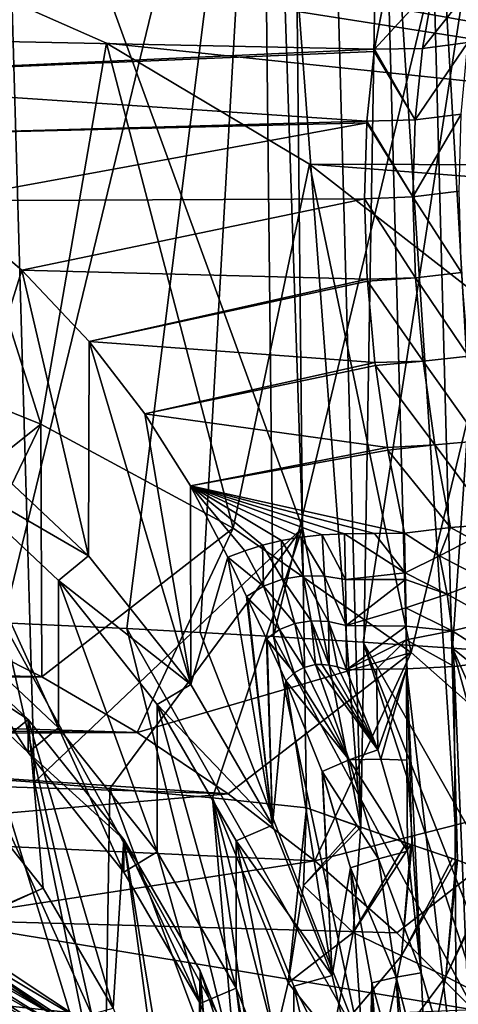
# Model space of a CAD drawing. Header units: metres. Extents: x -81 to 81, y -160 to 24.
# Tile 45 of 256: x 5.24 to 7.99, y -142.14 to -135.97. Entities that reach past the tile are written whole.
import ezdxf

# ---------------------------------------------------------------- set-up
doc = ezdxf.new("R2010")
doc.units = ezdxf.units.M
doc.layers.add('solid_501850_SW0001', color=7, linetype='CONTINUOUS')

msp = doc.modelspace()

# ---------------------------------------------------------------- linework, layer by layer
at = {"layer": 'solid_501850_SW0001'}
for points in [[(5.134039, -134.011551, 185.618805), (6.789862, -132.581924, 184.807266), (7.010428, -139.156006, 186.768021)], [(6.974929, -135.722763, 185.7341), (7.010428, -139.156006, 186.768021), (6.789862, -132.581924, 184.807266)], [(5.079108, -132.948135, 189.228729), (5.133315, -139.751389, 191.169373), (6.752999, -133.075455, 188.941971)], [(5.133315, -139.751389, 191.169373), (5.909415, -139.788132, 191.068497), (6.752999, -133.075455, 188.941971)], [(5.909415, -139.788132, 191.068497), (6.369179, -139.812241, 191.001892), (6.752999, -133.075455, 188.941971)], [(6.369179, -139.812241, 191.001892), (6.828053, -139.83812, 190.930328), (6.752999, -133.075455, 188.941971)], [(6.752999, -133.075455, 188.941971), (6.828053, -139.83812, 190.930328), (8.412971, -133.236649, 188.57933)], [(6.828053, -139.83812, 190.930328), (7.390186, -139.872955, 190.835831), (8.412971, -133.236649, 188.57933)], [(7.390186, -139.872955, 190.835831), (7.950505, -139.911331, 190.734177), (8.412971, -133.236649, 188.57933)], [(7.950505, -139.911331, 190.734177), (8.509074, -139.953064, 190.625366), (8.412971, -133.236649, 188.57933)], [(8.018991, -133.407852, 184.310913), (8.227484, -141.334747, 186.6539), (7.776609, -133.547882, 184.619553)], [(7.776609, -133.547882, 184.619553), (7.983031, -141.239624, 186.895248), (7.496228, -133.825638, 184.920486)], [(7.776609, -133.547882, 184.619553), (8.227484, -141.334747, 186.6539), (7.983031, -141.239624, 186.895248)], [(7.172467, -133.618149, 185.017166), (7.376035, -141.032684, 187.218811), (6.974929, -135.722763, 185.7341)], [(7.496228, -133.825638, 184.920486), (7.376035, -141.032684, 187.218811), (7.172467, -133.618149, 185.017166)], [(7.496228, -133.825638, 184.920486), (7.696345, -141.144043, 187.087357), (7.376035, -141.032684, 187.218811)], [(7.496228, -133.825638, 184.920486), (7.983031, -141.239624, 186.895248), (7.696345, -141.144043, 187.087357)], [(5.134039, -134.011551, 185.618805), (5.33024, -140.750763, 187.542801), (4.528899, -140.691132, 187.639053)], [(5.134039, -134.011551, 185.618805), (7.010428, -139.156006, 186.768021), (5.33024, -140.750763, 187.542801)], [(2.984288, -135.077957, 170.024704), (13.122716, -134.930038, 169.970856), (13.198149, -136.896057, 170.686432)], [(4.417487, -135.515549, 170.183975), (2.984288, -135.077957, 170.024704), (13.198149, -136.896057, 170.686432)], [(4.091154, -137.991196, 163.02037), (4.417487, -135.515549, 170.183975), (5.368906, -138.507202, 163.208176)], [(5.781058, -136.1185, 170.403427), (4.417487, -135.515549, 170.183975), (13.198149, -136.896057, 170.686432)], [(5.368906, -138.507202, 163.208176), (4.417487, -135.515549, 170.183975), (5.781058, -136.1185, 170.403427)], [(7.376035, -141.032684, 187.218811), (7.010428, -139.156006, 186.768021), (6.974929, -135.722763, 185.7341)], [(8.116453, -135.706619, 180.799957), (7.761912, -136.15213, 181.046631), (8.047616, -136.113068, 181.139832)], [(8.116453, -135.706619, 180.799957), (7.834735, -135.749786, 180.707489), (7.761912, -136.15213, 181.046631)], [(7.536538, -135.763931, 180.668259), (1.766265, -135.859192, 180.549896), (2.602599, -136.054611, 180.758835)], [(7.462356, -136.154907, 181.000809), (7.536538, -135.763931, 180.668259), (2.602599, -136.054611, 180.758835)], [(7.834735, -135.749786, 180.707489), (7.539646, -135.750931, 180.655487), (7.462356, -136.154907, 181.000809)], [(7.834735, -135.749786, 180.707489), (7.462356, -136.154907, 181.000809), (7.761912, -136.15213, 181.046631)], [(7.462356, -136.154907, 181.000809), (7.539646, -135.750931, 180.655487), (7.536538, -135.763931, 180.668259)], [(7.462356, -136.154907, 181.000809), (2.602599, -136.054611, 180.758835), (3.404479, -136.339828, 181.001953)], [(7.460004, -136.171082, 181.012695), (7.462356, -136.154907, 181.000809), (3.404479, -136.339828, 181.001953)], [(5.368906, -138.507202, 163.208176), (5.781058, -136.1185, 170.403427), (6.574573, -139.158661, 163.445282)], [(7.053412, -136.877274, 170.679596), (5.781058, -136.1185, 170.403427), (13.198149, -136.896057, 170.686432)], [(6.574573, -139.158661, 163.445282), (5.781058, -136.1185, 170.403427), (7.053412, -136.877274, 170.679596)], [(7.717059, -136.598877, 181.326874), (7.462356, -136.154907, 181.000809), (7.460004, -136.171082, 181.012695)], [(7.761912, -136.15213, 181.046631), (7.462356, -136.154907, 181.000809), (7.717059, -136.598877, 181.326874)], [(8.047616, -136.113068, 181.139832), (7.717059, -136.598877, 181.326874), (8.005328, -136.562515, 181.420242)], [(8.047616, -136.113068, 181.139832), (7.761912, -136.15213, 181.046631), (7.717059, -136.598877, 181.326874)], [(7.414639, -136.606155, 181.28653), (7.460004, -136.171082, 181.012695), (3.404479, -136.339828, 181.001953)], [(7.717059, -136.598877, 181.326874), (7.460004, -136.171082, 181.012695), (7.414639, -136.606155, 181.28653)], [(7.414639, -136.606155, 181.28653), (3.404479, -136.339828, 181.001953), (4.123195, -136.698624, 181.237915)], [(8.005328, -136.562515, 181.420242), (7.702657, -137.081024, 181.542007), (7.991742, -137.046387, 181.635666)], [(8.005328, -136.562515, 181.420242), (7.717059, -136.598877, 181.326874), (7.702657, -137.081024, 181.542007)], [(7.41388, -136.617538, 181.292633), (7.414639, -136.606155, 181.28653), (4.123195, -136.698624, 181.237915)], [(7.41388, -136.617538, 181.292633), (4.123195, -136.698624, 181.237915), (4.737079, -137.105972, 181.435272)], [(7.399327, -137.094879, 181.505463), (7.41388, -136.617538, 181.292633), (4.737079, -137.105972, 181.435272)], [(7.702657, -137.081024, 181.542007), (7.41388, -136.617538, 181.292633), (7.399327, -137.094879, 181.505463)], [(7.702657, -137.081024, 181.542007), (7.414639, -136.606155, 181.28653), (7.41388, -136.617538, 181.292633)], [(7.717059, -136.598877, 181.326874), (7.414639, -136.606155, 181.28653), (7.702657, -137.081024, 181.542007)], [(6.574573, -139.158661, 163.445282), (7.053412, -136.877274, 170.679596), (7.691928, -139.936844, 163.728516)], [(7.053412, -136.877274, 170.679596), (13.198149, -136.896057, 170.686432), (13.251416, -137.355988, 170.853836)], [(8.214581, -137.779938, 171.008148), (7.053412, -136.877274, 170.679596), (13.251416, -137.355988, 170.853836)], [(7.691928, -139.936844, 163.728516), (7.053412, -136.877274, 170.679596), (8.214581, -137.779938, 171.008148)], [(7.702657, -137.081024, 181.542007), (7.399327, -137.094879, 181.505463), (7.71933, -137.588486, 181.687576)], [(7.991742, -137.046387, 181.635666), (7.702657, -137.081024, 181.542007), (8.007416, -137.555405, 181.782166)], [(7.702657, -137.081024, 181.542007), (7.71933, -137.588486, 181.687576), (8.007416, -137.555405, 181.782166)], [(7.399327, -137.094879, 181.505463), (4.737079, -137.105972, 181.435272), (5.249034, -137.540665, 181.578979)], [(5.249034, -137.540665, 181.578979), (4.737079, -137.105972, 181.435272), (4.911438, -138.621567, 177.699539)], [(7.416332, -137.597656, 181.649673), (7.399327, -137.094879, 181.505463), (5.249034, -137.540665, 181.578979)], [(7.71933, -137.588486, 181.687576), (7.399327, -137.094879, 181.505463), (7.416332, -137.597656, 181.649673)], [(5.249034, -137.540665, 181.578979), (4.911438, -138.621567, 177.699539), (5.668135, -139.332642, 177.958344)], [(5.672307, -137.988831, 181.664505), (5.249034, -137.540665, 181.578979), (5.668135, -139.332642, 177.958344)], [(7.416332, -137.597656, 181.649673), (5.249034, -137.540665, 181.578979), (5.672307, -137.988831, 181.664505)], [(8.007416, -137.555405, 181.782166), (7.71933, -137.588486, 181.687576), (8.05152, -138.079926, 181.856766)], [(7.417117, -137.609787, 181.652237), (7.416332, -137.597656, 181.649673), (5.672307, -137.988831, 181.664505)], [(7.464679, -138.119583, 181.722519), (7.417117, -137.609787, 181.652237), (5.672307, -137.988831, 181.664505)], [(7.71933, -137.588486, 181.687576), (7.416332, -137.597656, 181.649673), (7.417117, -137.609787, 181.652237)], [(7.71933, -137.588486, 181.687576), (7.417117, -137.609787, 181.652237), (7.766167, -138.110703, 181.760529)], [(7.766167, -138.110703, 181.760529), (7.417117, -137.609787, 181.652237), (7.464679, -138.119583, 181.722519)], [(7.71933, -137.588486, 181.687576), (7.766167, -138.110703, 181.760529), (8.05152, -138.079926, 181.856766)], [(7.691928, -139.936844, 163.728516), (8.214581, -137.779938, 171.008148), (8.705937, -140.831268, 164.054062)], [(4.091154, -137.991196, 163.02037), (5.368906, -138.507202, 163.208176), (4.113985, -139.506073, 162.803726)], [(5.672307, -137.988831, 181.664505), (5.668135, -139.332642, 177.958344), (6.309388, -140.137589, 178.251328)], [(6.021183, -138.44191, 181.691559), (5.672307, -137.988831, 181.664505), (6.309388, -140.137589, 178.251328)], [(7.464679, -138.119583, 181.722519), (5.672307, -137.988831, 181.664505), (6.021183, -138.44191, 181.691559)], [(7.467008, -138.138794, 181.72377), (7.464679, -138.119583, 181.722519), (6.021183, -138.44191, 181.691559)], [(7.766167, -138.110703, 181.760529), (7.464679, -138.119583, 181.722519), (7.467008, -138.138794, 181.72377)], [(7.766167, -138.110703, 181.760529), (7.467008, -138.138794, 181.72377), (7.840468, -138.636856, 181.759796)], [(8.05152, -138.079926, 181.856766), (7.766167, -138.110703, 181.760529), (8.121703, -138.60994, 181.858093)], [(7.766167, -138.110703, 181.760529), (7.840468, -138.636856, 181.759796), (8.121703, -138.60994, 181.858093)], [(7.54305, -138.653336, 181.720627), (7.467008, -138.138794, 181.72377), (6.021183, -138.44191, 181.691559)], [(7.840468, -138.636856, 181.759796), (7.467008, -138.138794, 181.72377), (7.54305, -138.653336, 181.720627)], [(6.307561, -138.8936, 181.660828), (6.021183, -138.44191, 181.691559), (6.309388, -140.137589, 178.251328)], [(7.54305, -138.653336, 181.720627), (6.021183, -138.44191, 181.691559), (6.307561, -138.8936, 181.660828)], [(5.368906, -138.507202, 163.208176), (4.75448, -139.778778, 162.902985), (4.113985, -139.506073, 162.803726)], [(5.368906, -138.507202, 163.208176), (5.375038, -140.090469, 163.016434), (4.75448, -139.778778, 162.902985)], [(5.368906, -138.507202, 163.208176), (6.574573, -139.158661, 163.445282), (5.375038, -140.090469, 163.016434)], [(4.747724, -138.799118, 177.76416), (5.668135, -139.332642, 177.958344), (4.911438, -138.621567, 177.699539)], [(8.121703, -138.60994, 181.858093), (7.840468, -138.636856, 181.759796), (8.214377, -139.134003, 181.786392)], [(7.545928, -138.669922, 181.719345), (7.54305, -138.653336, 181.720627), (6.307561, -138.8936, 181.660828)], [(7.649263, -139.190384, 181.640564), (7.545928, -138.669922, 181.719345), (6.307561, -138.8936, 181.660828)], [(7.840468, -138.636856, 181.759796), (7.54305, -138.653336, 181.720627), (7.545928, -138.669922, 181.719345)], [(7.840468, -138.636856, 181.759796), (7.545928, -138.669922, 181.719345), (7.937607, -139.154526, 181.686188)], [(7.937607, -139.154526, 181.686188), (7.545928, -138.669922, 181.719345), (7.649263, -139.190384, 181.640564)], [(7.840468, -138.636856, 181.759796), (7.937607, -139.154526, 181.686188), (8.214377, -139.134003, 181.786392)], [(4.747724, -138.799118, 177.76416), (5.479186, -139.486465, 178.014328), (5.668135, -139.332642, 177.958344)], [(5.47919, -140.409927, 175.477173), (5.479186, -139.486465, 178.014328), (4.747724, -138.799118, 177.76416)], [(4.747729, -139.72258, 175.22699), (5.47919, -140.409927, 175.477173), (4.747724, -138.799118, 177.76416)], [(6.541992, -139.340683, 181.572556), (6.307561, -138.8936, 181.660828), (6.309388, -140.137589, 178.251328)], [(6.647967, -139.29953, 181.586548), (6.307561, -138.8936, 181.660828), (6.541992, -139.340683, 181.572556)], [(7.461399, -139.192383, 181.635056), (7.649263, -139.190384, 181.640564), (6.307561, -138.8936, 181.660828)], [(7.273534, -139.194366, 181.629547), (7.461399, -139.192383, 181.635056), (6.307561, -138.8936, 181.660828)], [(7.134374, -139.200165, 181.624451), (7.273534, -139.194366, 181.629547), (6.307561, -138.8936, 181.660828)], [(7.002601, -139.21431, 181.617569), (7.134374, -139.200165, 181.624451), (6.307561, -138.8936, 181.660828)], [(6.877814, -139.23613, 181.608917), (7.002601, -139.21431, 181.617569), (6.307561, -138.8936, 181.660828)], [(6.759711, -139.264557, 181.598633), (6.877814, -139.23613, 181.608917), (6.307561, -138.8936, 181.660828)], [(6.647967, -139.29953, 181.586548), (6.759711, -139.264557, 181.598633), (6.307561, -138.8936, 181.660828)], [(7.010428, -139.156006, 186.768021), (5.802163, -140.789658, 187.478516), (5.33024, -140.750763, 187.542801)], [(6.574573, -139.158661, 163.445282), (5.972355, -140.439499, 163.143463), (5.375038, -140.090469, 163.016434)], [(7.010428, -139.156006, 186.768021), (6.446271, -140.84938, 187.382187), (5.802163, -140.789658, 187.478516)], [(6.574573, -139.158661, 163.445282), (7.691928, -139.936844, 163.728516), (5.972355, -140.439499, 163.143463)], [(7.010428, -139.156006, 186.768021), (7.036064, -140.911285, 187.285431), (6.446271, -140.84938, 187.382187)], [(7.376035, -141.032684, 187.218811), (7.036064, -140.911285, 187.285431), (7.010428, -139.156006, 186.768021)], [(7.937607, -139.154526, 181.686188), (7.649263, -139.190384, 181.640564), (7.868876, -139.331207, 181.637299)], [(7.937607, -139.154526, 181.686188), (7.868876, -139.331207, 181.637299), (8.072787, -139.227203, 181.706802)], [(8.214377, -139.134003, 181.786392), (7.937607, -139.154526, 181.686188), (8.072787, -139.227203, 181.706802)], [(6.885306, -139.478561, 181.568665), (6.877814, -139.23613, 181.608917), (6.759711, -139.264557, 181.598633)], [(7.014738, -139.457382, 181.580109), (7.002601, -139.21431, 181.617569), (6.877814, -139.23613, 181.608917)], [(6.885306, -139.478561, 181.568665), (7.014738, -139.457382, 181.580109), (6.877814, -139.23613, 181.608917)], [(7.147756, -139.458313, 181.58757), (7.134374, -139.200165, 181.624451), (7.002601, -139.21431, 181.617569)], [(7.014738, -139.457382, 181.580109), (7.147756, -139.458313, 181.58757), (7.002601, -139.21431, 181.617569)], [(7.27962, -139.479691, 181.591797), (7.273534, -139.194366, 181.629547), (7.134374, -139.200165, 181.624451)], [(7.147756, -139.458313, 181.58757), (7.27962, -139.479691, 181.591797), (7.134374, -139.200165, 181.624451)], [(7.461399, -139.192383, 181.635056), (7.273534, -139.194366, 181.629547), (7.654674, -139.438583, 181.605026)], [(7.27962, -139.479691, 181.591797), (7.654674, -139.438583, 181.605026), (7.273534, -139.194366, 181.629547)], [(7.654674, -139.438583, 181.605026), (7.649263, -139.190384, 181.640564), (7.461399, -139.192383, 181.635056)], [(7.868876, -139.331207, 181.637299), (7.649263, -139.190384, 181.640564), (7.654674, -139.438583, 181.605026)], [(8.072787, -139.227203, 181.706802), (7.868876, -139.331207, 181.637299), (8.15731, -139.481934, 181.705887)], [(6.765212, -139.522217, 181.553024), (6.647967, -139.29953, 181.586548), (6.541992, -139.340683, 181.572556)], [(6.765212, -139.522217, 181.553024), (6.759711, -139.264557, 181.598633), (6.647967, -139.29953, 181.586548)], [(6.765212, -139.522217, 181.553024), (6.885306, -139.478561, 181.568665), (6.759711, -139.264557, 181.598633)], [(5.479186, -139.486465, 178.014328), (6.309388, -140.137589, 178.251328), (5.668135, -139.332642, 177.958344)], [(6.541992, -139.340683, 181.572556), (6.309388, -140.137589, 178.251328), (6.822245, -141.020172, 178.572556)], [(6.659006, -139.585876, 181.533356), (6.541992, -139.340683, 181.572556), (6.822245, -141.020172, 178.572556)], [(6.765212, -139.522217, 181.553024), (6.541992, -139.340683, 181.572556), (6.659006, -139.585876, 181.533356)], [(7.868876, -139.331207, 181.637299), (7.654674, -139.438583, 181.605026), (7.916767, -139.571304, 181.634109)], [(7.868876, -139.331207, 181.637299), (7.916767, -139.571304, 181.634109), (8.15731, -139.481934, 181.705887)], [(5.479186, -139.486465, 178.014328), (6.099023, -140.264526, 178.297531), (6.309388, -140.137589, 178.251328)], [(6.099029, -141.187988, 175.760361), (6.099023, -140.264526, 178.297531), (5.479186, -139.486465, 178.014328)], [(5.47919, -140.409927, 175.477173), (6.099029, -141.187988, 175.760361), (5.479186, -139.486465, 178.014328)], [(6.961021, -139.755447, 181.576401), (6.885306, -139.478561, 181.568665), (6.765212, -139.522217, 181.553024)], [(7.064925, -139.738831, 181.588974), (7.014738, -139.457382, 181.580109), (6.885306, -139.478561, 181.568665)], [(6.961021, -139.755447, 181.576401), (7.064925, -139.738831, 181.588974), (6.885306, -139.478561, 181.568665)], [(7.173917, -139.743454, 181.599838), (7.147756, -139.458313, 181.58757), (7.014738, -139.457382, 181.580109)], [(7.064925, -139.738831, 181.588974), (7.173917, -139.743454, 181.599838), (7.014738, -139.457382, 181.580109)], [(7.147756, -139.458313, 181.58757), (7.284042, -139.767563, 181.609314), (7.27962, -139.479691, 181.591797)], [(7.173917, -139.743454, 181.599838), (7.284042, -139.767563, 181.609314), (7.147756, -139.458313, 181.58757)], [(7.27962, -139.479691, 181.591797), (7.655442, -139.480774, 181.603149), (7.654674, -139.438583, 181.605026)], [(7.27962, -139.479691, 181.591797), (7.284042, -139.767563, 181.609314), (7.655442, -139.480774, 181.603149)], [(7.284042, -139.767563, 181.609314), (7.658366, -139.658066, 181.608246), (7.655442, -139.480774, 181.603149)], [(7.654674, -139.438583, 181.605026), (7.655442, -139.480774, 181.603149), (7.916767, -139.571304, 181.634109)], [(7.655442, -139.480774, 181.603149), (7.658366, -139.658066, 181.608246), (7.916767, -139.571304, 181.634109)], [(8.15731, -139.481934, 181.705887), (7.916767, -139.571304, 181.634109), (8.215603, -139.73819, 181.745743)], [(6.866594, -139.7939, 181.562164), (6.765212, -139.522217, 181.553024), (6.659006, -139.585876, 181.533356)], [(6.866594, -139.7939, 181.562164), (6.961021, -139.755447, 181.576401), (6.765212, -139.522217, 181.553024)], [(6.66501, -139.59848, 181.532684), (6.659006, -139.585876, 181.533356), (6.822245, -141.020172, 178.572556)], [(6.866594, -139.7939, 181.562164), (6.659006, -139.585876, 181.533356), (6.66501, -139.59848, 181.532684)], [(6.784822, -139.851929, 181.546387), (6.66501, -139.59848, 181.532684), (6.822245, -141.020172, 178.572556)], [(6.866594, -139.7939, 181.562164), (6.66501, -139.59848, 181.532684), (6.784822, -139.851929, 181.546387)], [(7.916767, -139.571304, 181.634109), (7.658366, -139.658066, 181.608246), (7.947871, -139.802902, 181.666519)], [(7.916767, -139.571304, 181.634109), (7.947871, -139.802902, 181.666519), (8.215603, -139.73819, 181.745743)], [(7.284042, -139.767563, 181.609314), (7.659889, -139.771973, 181.622681), (7.658366, -139.658066, 181.608246)], [(7.658366, -139.658066, 181.608246), (7.659889, -139.771973, 181.622681), (7.947871, -139.802902, 181.666519)], [(5.688296, -142.208633, 191.730759), (5.133315, -139.751389, 191.169373), (4.56635, -139.727829, 191.233978)], [(5.688296, -142.208633, 191.730759), (4.56635, -139.727829, 191.233978), (4.856416, -142.121323, 191.80954)], [(4.584029, -139.694916, 175.855438), (5.290226, -140.358536, 176.09697), (4.584028, -139.900131, 175.291611)], [(4.747729, -139.72258, 175.22699), (4.584028, -139.900131, 175.291611), (5.290218, -140.563736, 175.533142)], [(4.836712, -140.727676, 176.231323), (5.290226, -140.358536, 176.09697), (4.584029, -139.694916, 175.855438)], [(4.747729, -139.72258, 175.22699), (5.290218, -140.563736, 175.533142), (5.47919, -140.409927, 175.477173)], [(5.375038, -140.090469, 163.016434), (-5.37503, -140.090454, 163.016434), (-4.75447, -139.778778, 162.902985)], [(5.375038, -140.090469, 163.016434), (-4.75447, -139.778778, 162.902985), (4.75448, -139.778778, 162.902985)], [(6.525956, -142.290512, 191.635361), (5.909415, -139.788132, 191.068497), (5.133315, -139.751389, 191.169373)], [(6.525956, -142.290512, 191.635361), (5.133315, -139.751389, 191.169373), (5.688296, -142.208633, 191.730759)], [(7.369153, -142.366989, 191.523376), (6.369179, -139.812241, 191.001892), (5.909415, -139.788132, 191.068497)], [(7.369153, -142.366989, 191.523376), (5.909415, -139.788132, 191.068497), (6.525956, -142.290512, 191.635361)], [(6.866594, -139.7939, 181.562164), (6.784822, -139.851929, 181.546387), (6.957569, -140.066101, 181.625519)], [(6.866594, -139.7939, 181.562164), (7.019168, -140.031143, 181.635727), (6.961021, -139.755447, 181.576401)], [(6.866594, -139.7939, 181.562164), (6.957569, -140.066101, 181.625519), (7.019168, -140.031143, 181.635727)], [(6.961021, -139.755447, 181.576401), (7.091418, -140.013718, 181.647751), (7.064925, -139.738831, 181.588974)], [(6.961021, -139.755447, 181.576401), (7.019168, -140.031143, 181.635727), (7.091418, -140.013718, 181.647751)], [(7.064925, -139.738831, 181.588974), (7.091418, -140.013718, 181.647751), (7.132195, -140.01239, 181.654648)], [(7.064925, -139.738831, 181.588974), (7.132195, -140.01239, 181.654648), (7.177744, -140.016632, 181.662445)], [(7.064925, -139.738831, 181.588974), (7.177744, -140.016632, 181.662445), (7.173917, -139.743454, 181.599838)], [(7.173917, -139.743454, 181.599838), (7.229159, -140.027542, 181.671356), (7.286621, -140.046432, 181.681458)], [(7.173917, -139.743454, 181.599838), (7.286621, -140.046432, 181.681458), (7.284042, -139.767563, 181.609314)], [(7.173917, -139.743454, 181.599838), (7.177744, -140.016632, 181.662445), (7.229159, -140.027542, 181.671356)], [(7.284042, -139.767563, 181.609314), (7.286621, -140.046432, 181.681458), (7.659889, -139.771973, 181.622681)], [(7.659889, -139.771973, 181.622681), (7.286621, -140.046432, 181.681458), (7.660858, -139.859222, 181.639832)], [(7.659889, -139.771973, 181.622681), (7.660858, -139.859222, 181.639832), (7.947871, -139.802902, 181.666519)], [(8.244356, -139.989792, 181.823608), (8.215603, -139.73819, 181.745743), (7.947871, -139.802902, 181.666519)], [(7.369153, -142.366989, 191.523376), (6.828053, -139.83812, 190.930328), (6.369179, -139.812241, 191.001892)], [(6.788394, -139.859573, 181.547607), (6.784822, -139.851929, 181.546387), (6.822245, -141.020172, 178.572556)], [(6.957569, -140.066101, 181.625519), (6.784822, -139.851929, 181.546387), (6.788394, -139.859573, 181.547607)], [(6.906295, -140.115463, 181.61676), (6.788394, -139.859573, 181.547607), (6.822245, -141.020172, 178.572556)], [(6.957569, -140.066101, 181.625519), (6.788394, -139.859573, 181.547607), (6.906295, -140.115463, 181.61676)], [(8.222155, -142.432022, 191.392349), (7.390186, -139.872955, 190.835831), (6.828053, -139.83812, 190.930328)], [(8.222155, -142.432022, 191.392349), (6.828053, -139.83812, 190.930328), (7.369153, -142.366989, 191.523376)], [(7.660858, -139.859222, 181.639832), (7.286621, -140.046432, 181.681458), (7.474484, -140.043167, 181.687256)], [(7.660858, -139.859222, 181.639832), (7.474484, -140.043167, 181.687256), (7.662347, -140.039932, 181.693054)], [(7.960397, -140.024872, 181.730774), (7.947871, -139.802902, 181.666519), (7.660858, -139.859222, 181.639832)], [(7.960397, -140.024872, 181.730774), (7.660858, -139.859222, 181.639832), (7.662347, -140.039932, 181.693054)], [(7.960397, -140.024872, 181.730774), (8.244356, -139.989792, 181.823608), (7.947871, -139.802902, 181.666519)], [(5.290226, -140.358536, 176.09697), (5.290218, -140.563736, 175.533142), (4.584028, -139.900131, 175.291611)], [(8.46794, -141.774475, 191.161926), (7.950505, -139.911331, 190.734177), (7.390186, -139.872955, 190.835831)], [(8.309609, -142.214951, 191.315887), (7.390186, -139.872955, 190.835831), (8.222155, -142.432022, 191.392349)], [(8.46794, -141.774475, 191.161926), (7.390186, -139.872955, 190.835831), (8.309609, -142.214951, 191.315887)], [(8.764744, -140.568527, 190.751556), (8.509074, -139.953064, 190.625366), (7.950505, -139.911331, 190.734177)], [(8.595531, -141.351074, 191.015747), (8.764744, -140.568527, 190.751556), (7.950505, -139.911331, 190.734177)], [(8.46794, -141.774475, 191.161926), (8.595531, -141.351074, 191.015747), (7.950505, -139.911331, 190.734177)], [(7.691928, -139.936844, 163.728516), (6.544259, -140.824615, 163.28363), (5.972355, -140.439499, 163.143463)], [(7.691928, -139.936844, 163.728516), (7.087934, -141.243881, 163.436234), (6.544259, -140.824615, 163.28363)], [(7.691928, -139.936844, 163.728516), (8.705937, -140.831268, 164.054062), (7.087934, -141.243881, 163.436234)], [(7.303405, -140.610123, 181.868271), (7.019168, -140.031143, 181.635727), (6.957569, -140.066101, 181.625519)], [(7.303405, -140.610123, 181.868271), (7.091418, -140.013718, 181.647751), (7.019168, -140.031143, 181.635727)], [(7.132195, -140.01239, 181.654648), (7.091418, -140.013718, 181.647751), (7.481563, -140.547501, 181.871078)], [(7.303405, -140.610123, 181.868271), (7.481563, -140.547501, 181.871078), (7.091418, -140.013718, 181.647751)], [(7.177744, -140.016632, 181.662445), (7.132195, -140.01239, 181.654648), (7.481563, -140.547501, 181.871078)], [(7.229159, -140.027542, 181.671356), (7.177744, -140.016632, 181.662445), (7.481563, -140.547501, 181.871078)], [(7.229159, -140.027542, 181.671356), (7.481563, -140.547501, 181.871078), (7.286621, -140.046432, 181.681458)], [(7.474484, -140.043167, 181.687256), (7.286621, -140.046432, 181.681458), (7.481563, -140.547501, 181.871078)], [(7.481563, -140.547501, 181.871078), (7.662347, -140.039932, 181.693054), (7.474484, -140.043167, 181.687256)], [(7.481563, -140.547501, 181.871078), (7.501879, -140.607147, 181.893555), (7.662347, -140.039932, 181.693054)], [(7.501879, -140.607147, 181.893555), (7.665088, -140.612747, 181.901642), (7.662347, -140.039932, 181.693054)], [(7.960397, -140.024872, 181.730774), (7.662347, -140.039932, 181.693054), (7.976387, -142.70993, 182.708588)], [(7.754665, -141.946426, 182.392776), (7.662347, -140.039932, 181.693054), (7.665088, -140.612747, 181.901642)], [(7.754665, -141.946426, 182.392776), (7.976387, -142.70993, 182.708588), (7.662347, -140.039932, 181.693054)], [(7.960397, -140.024872, 181.730774), (8.071847, -142.702408, 182.733795), (8.244356, -139.989792, 181.823608)], [(7.960397, -140.024872, 181.730774), (7.976387, -142.70993, 182.708588), (8.071847, -142.702408, 182.733795)], [(5.972355, -140.439499, 163.143463), (-5.37503, -140.090454, 163.016434), (5.375038, -140.090469, 163.016434)], [(0, -140.381531, 163.122375), (-5.37503, -140.090454, 163.016434), (5.972355, -140.439499, 163.143463)], [(7.303405, -140.610123, 181.868271), (6.957569, -140.066101, 181.625519), (6.906295, -140.115463, 181.61676)], [(6.099023, -140.264526, 178.297531), (6.822245, -141.020172, 178.572556), (6.309388, -140.137589, 178.251328)], [(6.906295, -140.115463, 181.61676), (6.822245, -141.020172, 178.572556), (7.196192, -141.962296, 178.915466)], [(7.132844, -140.682739, 181.832047), (6.906295, -140.115463, 181.61676), (7.196192, -141.962296, 178.915466)], [(7.303405, -140.610123, 181.868271), (6.906295, -140.115463, 181.61676), (7.132844, -140.682739, 181.832047)], [(6.099023, -140.264526, 178.297531), (6.594803, -141.117691, 178.608047), (6.822245, -141.020172, 178.572556)], [(6.59481, -142.041168, 176.070892), (6.594803, -141.117691, 178.608047), (6.099023, -140.264526, 178.297531)], [(6.099029, -141.187988, 175.760361), (6.59481, -142.041168, 176.070892), (6.099023, -140.264526, 178.297531)], [(1.225502, -140.460312, 163.151047), (0, -140.381531, 163.122375), (5.972355, -140.439499, 163.143463)], [(4.836712, -140.727676, 176.231323), (5.384011, -141.414673, 176.481369), (5.290226, -140.358536, 176.09697)], [(5.290226, -140.358536, 176.09697), (5.888764, -141.109848, 176.370422), (5.290218, -140.563736, 175.533142)], [(5.47919, -140.409927, 175.477173), (5.290218, -140.563736, 175.533142), (5.888752, -141.315048, 175.80661)], [(5.821669, -142.167847, 176.755508), (5.888764, -141.109848, 176.370422), (5.290226, -140.358536, 176.09697)], [(5.384011, -141.414673, 176.481369), (5.821669, -142.167847, 176.755508), (5.290226, -140.358536, 176.09697)], [(5.47919, -140.409927, 175.477173), (5.888752, -141.315048, 175.80661), (6.099029, -141.187988, 175.760361)], [(1.225502, -140.460312, 163.151047), (5.972355, -140.439499, 163.143463), (6.544259, -140.824615, 163.28363)], [(2.428162, -140.695145, 163.236511), (1.225502, -140.460312, 163.151047), (6.544259, -140.824615, 163.28363)], [(5.888764, -141.109848, 176.370422), (5.888752, -141.315048, 175.80661), (5.290218, -140.563736, 175.533142)], [(7.303405, -140.610123, 181.868271), (7.501879, -140.607147, 181.893555), (7.481563, -140.547501, 181.871078)], [(7.486002, -141.230591, 182.100891), (7.303405, -140.610123, 181.868271), (7.132844, -140.682739, 181.832047)], [(7.303405, -140.610123, 181.868271), (7.668207, -141.183182, 182.10939), (7.501879, -140.607147, 181.893555)], [(7.486002, -141.230591, 182.100891), (7.668207, -141.183182, 182.10939), (7.303405, -140.610123, 181.868271)], [(7.501879, -140.607147, 181.893555), (7.668207, -141.183182, 182.10939), (7.665088, -140.612747, 181.901642)], [(7.754665, -141.946426, 182.392776), (7.665088, -140.612747, 181.901642), (7.668207, -141.183182, 182.10939)], [(3.585616, -141.081696, 163.377213), (2.428162, -140.695145, 163.236511), (6.544259, -140.824615, 163.28363)], [(4.528899, -140.691132, 187.639053), (5.33024, -140.750763, 187.542801), (5.101117, -140.732941, 187.571991)], [(7.136481, -140.693237, 181.836014), (7.132844, -140.682739, 181.832047), (7.196192, -141.962296, 178.915466)], [(7.311497, -141.288437, 182.059433), (7.132844, -140.682739, 181.832047), (7.136481, -140.693237, 181.836014)], [(7.486002, -141.230591, 182.100891), (7.132844, -140.682739, 181.832047), (7.311497, -141.288437, 182.059433)], [(7.311497, -141.288437, 182.059433), (7.136481, -140.693237, 181.836014), (7.196192, -141.962296, 178.915466)], [(0.609915, -143.498367, 179.642288), (5.384011, -141.414673, 176.481369), (4.836712, -140.727676, 176.231323)], [(5.101117, -140.732941, 187.571991), (5.768926, -142.906677, 188.044479), (4.92019, -142.805054, 188.13269)], [(5.101117, -140.732941, 187.571991), (5.33024, -140.750763, 187.542801), (5.768926, -142.906677, 188.044479)], [(5.33024, -140.750763, 187.542801), (5.802163, -140.789658, 187.478516), (5.768926, -142.906677, 188.044479)], [(3.585616, -141.081696, 163.377213), (6.544259, -140.824615, 163.28363), (7.087934, -141.243881, 163.436234)], [(5.802163, -140.789658, 187.478516), (6.630399, -143.002289, 187.936356), (5.768926, -142.906677, 188.044479)], [(5.802163, -140.789658, 187.478516), (6.446271, -140.84938, 187.382187), (6.630399, -143.002289, 187.936356)], [(8.705937, -140.831268, 164.054062), (7.601367, -141.69577, 163.600708), (7.087934, -141.243881, 163.436234)], [(8.705937, -140.831268, 164.054062), (8.082289, -142.178268, 163.776321), (7.601367, -141.69577, 163.600708)], [(6.446271, -140.84938, 187.382187), (6.724433, -142.733627, 187.84816), (6.630399, -143.002289, 187.936356)], [(6.446271, -140.84938, 187.382187), (6.836252, -142.360626, 187.727325), (6.724433, -142.733627, 187.84816)], [(6.446271, -140.84938, 187.382187), (6.921068, -142.009232, 187.615524), (6.836252, -142.360626, 187.727325)], [(6.446271, -140.84938, 187.382187), (7.036064, -140.911285, 187.285431), (6.921068, -142.009232, 187.615524)], [(7.036064, -140.911285, 187.285431), (7.016796, -141.398224, 187.427216), (6.921068, -142.009232, 187.615524)], [(7.350373, -141.022888, 187.226044), (7.016796, -141.398224, 187.427216), (7.036064, -140.911285, 187.285431)], [(7.350373, -141.022888, 187.226044), (7.036064, -140.911285, 187.285431), (7.376035, -141.032684, 187.218811)], [(6.594803, -141.117691, 178.608047), (7.196192, -141.962296, 178.915466), (6.822245, -141.020172, 178.572556)], [(7.350373, -141.022888, 187.226044), (7.376035, -141.032684, 187.218811), (7.016796, -141.398224, 187.427216)], [(7.326954, -141.693008, 187.41806), (7.016796, -141.398224, 187.427216), (7.376035, -141.032684, 187.218811)], [(7.326954, -141.693008, 187.41806), (7.376035, -141.032684, 187.218811), (7.659457, -141.131958, 187.106598)], [(7.376035, -141.032684, 187.218811), (7.696345, -141.144043, 187.087357), (7.659457, -141.131958, 187.106598)], [(4.676242, -141.612732, 163.570496), (3.585616, -141.081696, 163.377213), (7.087934, -141.243881, 163.436234)], [(5.821669, -142.167847, 176.755508), (6.140765, -142.971802, 177.048126), (5.888764, -141.109848, 176.370422)], [(5.888764, -141.109848, 176.370422), (6.367367, -142.138687, 176.106384), (5.888752, -141.315048, 175.80661)], [(5.888764, -141.109848, 176.370422), (6.367385, -141.933517, 176.670212), (6.367367, -142.138687, 176.106384)], [(6.334862, -143.810303, 177.353302), (6.367385, -141.933517, 176.670212), (5.888764, -141.109848, 176.370422)], [(6.140765, -142.971802, 177.048126), (6.334862, -143.810303, 177.353302), (5.888764, -141.109848, 176.370422)], [(6.594803, -141.117691, 178.608047), (6.956281, -142.028366, 178.939514), (7.196192, -141.962296, 178.915466)], [(6.956289, -142.951843, 176.402344), (6.956281, -142.028366, 178.939514), (6.594803, -141.117691, 178.608047)], [(6.59481, -142.041168, 176.070892), (6.956289, -142.951843, 176.402344), (6.594803, -141.117691, 178.608047)], [(7.326954, -141.693008, 187.41806), (7.659457, -141.131958, 187.106598), (7.69053, -141.142136, 187.090454)], [(7.326954, -141.693008, 187.41806), (7.69053, -141.142136, 187.090454), (7.631318, -141.839767, 187.305161)], [(7.631318, -141.839767, 187.305161), (7.69053, -141.142136, 187.090454), (7.696345, -141.144043, 187.087357)], [(7.631318, -141.839767, 187.305161), (7.696345, -141.144043, 187.087357), (7.950938, -141.228424, 186.920914)], [(7.659457, -141.131958, 187.106598), (7.696345, -141.144043, 187.087357), (7.69053, -141.142136, 187.090454)], [(7.696345, -141.144043, 187.087357), (7.983031, -141.239624, 186.895248), (7.974605, -141.236664, 186.9021)], [(7.696345, -141.144043, 187.087357), (7.974605, -141.236664, 186.9021), (7.950938, -141.228424, 186.920914)], [(6.099029, -141.187988, 175.760361), (5.888752, -141.315048, 175.80661), (6.367367, -142.138687, 176.106384)], [(6.099029, -141.187988, 175.760361), (6.367367, -142.138687, 176.106384), (6.59481, -142.041168, 176.070892)], [(7.754665, -141.946426, 182.392776), (7.668207, -141.183182, 182.10939), (7.486002, -141.230591, 182.100891)], [(4.676242, -141.612732, 163.570496), (7.087934, -141.243881, 163.436234), (7.601367, -141.69577, 163.600708)], [(7.596981, -141.973511, 182.373672), (7.486002, -141.230591, 182.100891), (7.311497, -141.288437, 182.059433)], [(7.596981, -141.973511, 182.373672), (7.754665, -141.946426, 182.392776), (7.486002, -141.230591, 182.100891)], [(7.631318, -141.839767, 187.305161), (7.950938, -141.228424, 186.920914), (7.974605, -141.236664, 186.9021)], [(7.631318, -141.839767, 187.305161), (7.974605, -141.236664, 186.9021), (7.909972, -141.969147, 187.130753)], [(7.909972, -141.969147, 187.130753), (7.974605, -141.236664, 186.9021), (7.983031, -141.239624, 186.895248)], [(7.909972, -141.969147, 187.130753), (7.983031, -141.239624, 186.895248), (8.207569, -141.326111, 186.6772)], [(7.983031, -141.239624, 186.895248), (8.227484, -141.334747, 186.6539), (8.218134, -141.330658, 186.664932)], [(7.983031, -141.239624, 186.895248), (8.218134, -141.330658, 186.664932), (8.207569, -141.326111, 186.6772)], [(7.311497, -141.288437, 182.059433), (7.196192, -141.962296, 178.915466), (7.42366, -142.944901, 179.273102)], [(7.44568, -142.008957, 182.330856), (7.311497, -141.288437, 182.059433), (7.42366, -142.944901, 179.273102)], [(7.596981, -141.973511, 182.373672), (7.311497, -141.288437, 182.059433), (7.44568, -142.008957, 182.330856)], [(7.909972, -141.969147, 187.130753), (8.207569, -141.326111, 186.6772), (8.218134, -141.330658, 186.664932)], [(7.909972, -141.969147, 187.130753), (8.218134, -141.330658, 186.664932), (8.150656, -142.09404, 186.905762)], [(7.326954, -141.693008, 187.41806), (6.921068, -142.009232, 187.615524), (7.016796, -141.398224, 187.427216)], [(0.609915, -143.498367, 179.642288), (0.656213, -143.570328, 179.668488), (5.384011, -141.414673, 176.481369)], [(0.656213, -143.570328, 179.668488), (5.821669, -142.167847, 176.755508), (5.384011, -141.414673, 176.481369)], [(4.480883, -141.654327, 163.247635), (4.495106, -141.612091, 163.291656), (5.472894, -142.226028, 163.515106)], [(4.676256, -141.681152, 163.382553), (5.472894, -142.226028, 163.515106), (4.495106, -141.612091, 163.291656)], [(4.676242, -141.612732, 163.570496), (7.601367, -141.69577, 163.600708), (8.082289, -142.178268, 163.776321)], [(5.6798, -142.278397, 163.812775), (4.676242, -141.612732, 163.570496), (8.082289, -142.178268, 163.776321)], [(4.676256, -141.681152, 163.382553), (4.676242, -141.612732, 163.570496), (5.6798, -142.278397, 163.812775)], [(4.458728, -141.705536, 163.219162), (5.428603, -142.314499, 163.440811), (4.430812, -141.760681, 163.209015)], [(4.480883, -141.654327, 163.247635), (5.455578, -142.266327, 163.470383), (4.458728, -141.705536, 163.219162)], [(5.455578, -142.266327, 163.470383), (5.428603, -142.314499, 163.440811), (4.458728, -141.705536, 163.219162)], [(4.480883, -141.654327, 163.247635), (5.472894, -142.226028, 163.515106), (5.455578, -142.266327, 163.470383)], [(4.676256, -141.681152, 163.382553), (5.6798, -142.278397, 163.812775), (5.679791, -142.346802, 163.624832)], [(4.676256, -141.681152, 163.382553), (5.679791, -142.346802, 163.624832), (5.472894, -142.226028, 163.515106)], [(7.196478, -142.353088, 187.628296), (6.921068, -142.009232, 187.615524), (7.326954, -141.693008, 187.41806)], [(7.196478, -142.353088, 187.628296), (7.326954, -141.693008, 187.41806), (7.631318, -141.839767, 187.305161)], [(4.430812, -141.760681, 163.209015), (5.394615, -142.365829, 163.429276), (4.56907, -141.908264, 163.25238)], [(5.428603, -142.314499, 163.440811), (5.394615, -142.365829, 163.429276), (4.430812, -141.760681, 163.209015)], [(7.196478, -142.353088, 187.628296), (7.631318, -141.839767, 187.305161), (7.490696, -142.525604, 187.527237)], [(7.490696, -142.525604, 187.527237), (7.631318, -141.839767, 187.305161), (7.909972, -141.969147, 187.130753)], [(4.56907, -141.908264, 163.25238), (5.55104, -142.559052, 163.489258), (4.569136, -156.042847, 168.396957)], [(5.394615, -142.365829, 163.429276), (5.55104, -142.559052, 163.489258), (4.56907, -141.908264, 163.25238)], [(6.334862, -143.810303, 177.353302), (6.4, -144.666107, 177.664795), (6.367385, -141.933517, 176.670212)], [(6.367385, -141.933517, 176.670212), (6.716434, -143.018082, 176.426453), (6.367367, -142.138687, 176.106384)], [(6.367385, -141.933517, 176.670212), (6.71645, -142.812912, 176.990295), (6.716434, -143.018082, 176.426453)], [(6.367385, -141.933517, 176.670212), (6.716434, -146.519379, 178.339325), (6.71645, -142.812912, 176.990295)], [(6.4, -144.666107, 177.664795), (6.716434, -146.519379, 178.339325), (6.367385, -141.933517, 176.670212)], [(7.596981, -141.973511, 182.373672), (7.790078, -142.713943, 182.675491), (7.754665, -141.946426, 182.392776)], [(7.754665, -141.946426, 182.392776), (7.790078, -142.713943, 182.675491), (7.976387, -142.70993, 182.708588)], [(4.442414, -141.97403, 163.701996), (4.442443, -142.04245, 163.514053), (5.395802, -142.67482, 163.744217)], [(4.442414, -141.97403, 163.701996), (5.395802, -142.67482, 163.744217), (5.395792, -142.606415, 163.932159)], [(4.964639, -145.118393, 164.846451), (4.442414, -141.97403, 163.701996), (5.395792, -142.606415, 163.932159)], [(7.196478, -142.353088, 187.628296), (6.836252, -142.360626, 187.727325), (6.921068, -142.009232, 187.615524)], [(6.956281, -142.028366, 178.939514), (7.42366, -142.944901, 179.273102), (7.196192, -141.962296, 178.915466)], [(7.44568, -142.008957, 182.330856), (7.42366, -142.944901, 179.273102), (7.5, -143.947876, 179.638153)], [(7.64155, -142.721542, 182.648666), (7.596981, -141.973511, 182.373672), (7.44568, -142.008957, 182.330856)], [(7.49895, -142.735962, 182.600937), (7.44568, -142.008957, 182.330856), (7.5, -143.947876, 179.638153)], [(7.64155, -142.721542, 182.648666), (7.44568, -142.008957, 182.330856), (7.49895, -142.735962, 182.600937)], [(7.490696, -142.525604, 187.527237), (7.909972, -141.969147, 187.130753), (7.762881, -142.680237, 187.363861)], [(7.685762, -142.719208, 182.65921), (7.790078, -142.713943, 182.675491), (7.596981, -141.973511, 182.373672)], [(7.64155, -142.721542, 182.648666), (7.685762, -142.719208, 182.65921), (7.596981, -141.973511, 182.373672)], [(7.762881, -142.680237, 187.363861), (7.909972, -141.969147, 187.130753), (8.150656, -142.09404, 186.905762)], [(-5.438069, -142.677094, 163.586136), (5.438069, -142.677094, 163.586136), (4.477222, -142.039749, 163.354156)], [(5.209677, -142.546188, 163.638443), (5.395802, -142.67482, 163.744217), (4.442443, -142.04245, 163.514053)], [(4.477222, -142.039749, 163.354156), (5.438069, -142.677094, 163.586136), (5.223639, -142.546585, 163.584137)], [(6.59481, -142.041168, 176.070892), (6.367367, -142.138687, 176.106384), (6.716434, -143.018082, 176.426453)], [(6.59481, -142.041168, 176.070892), (6.716434, -143.018082, 176.426453), (6.928733, -143.935104, 176.760223)], [(6.59481, -142.041168, 176.070892), (6.928733, -143.935104, 176.760223), (6.956289, -142.951843, 176.402344)], [(6.956281, -142.028366, 178.939514), (7.176199, -142.978271, 179.285248), (7.42366, -142.944901, 179.273102)], [(6.956289, -142.951843, 176.402344), (7.176199, -142.978271, 179.285248), (6.956281, -142.028366, 178.939514)], [(4.856416, -142.121323, 191.80954), (4.831711, -144.442123, 192.399475), (5.848379, -144.608902, 192.327133)], [(5.688296, -142.208633, 191.730759), (4.856416, -142.121323, 191.80954), (5.848379, -144.608902, 192.327133)], [(7.762881, -142.680237, 187.363861), (8.150656, -142.09404, 186.905762), (7.999352, -142.828186, 187.148682)]]:
    msp.add_3dface(points, dxfattribs=at)

doc.saveas('drawing.dxf')
